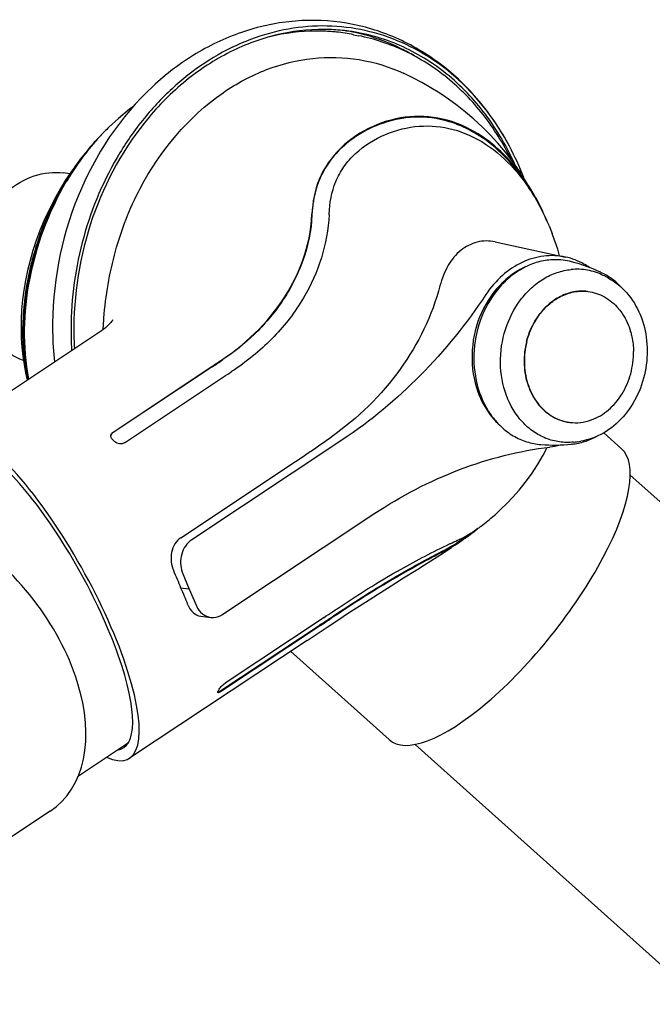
# Model space of a CAD drawing. Extents: x 0 to 420, y 0 to 297.
# Tile 9 of 11: x 351 to 372, y 113 to 145. Entities that reach past the tile are written whole.
import ezdxf

# ---------------------------------------------------------------- set-up
doc = ezdxf.new("R2010")
doc.units = 0
doc.header["$LTSCALE"] = 23.1
for name, color, linetype in [('100001_DXF_CONTINUOUS_LINE', 7, 'CONTINUOUS'), ('100002_DXF_CONTINUOUS_LINE', 7, 'CONTINUOUS'), ('100265_DXF_CONTINUOUS_LINE', 7, 'CONTINUOUS'), ('100278_DXF_CONTINUOUS_LINE', 7, 'CONTINUOUS'), ('100337_DXF_CONTINUOUS_LINE', 7, 'CONTINUOUS'), ('105-5481_DXF_CONTINUOUS_LI', 7, 'CONTINUOUS')]:
    doc.layers.add(name, color=color, linetype=linetype)

msp = doc.modelspace()

# ---------------------------------------------------------------- linework, layer by layer
at = {"layer": '100001_DXF_CONTINUOUS_LINE', "color": 7, "linetype": 'CONTINUOUS'}
for p, q in [((362.295, 144.604), (362.459, 144.572)), ((353.019, 140.063), (352.811, 140.088)), ((353.09, 140.17), (352.889, 139.869)), ((352.889, 139.869), (352.889, 139.869)), ((368.69, 138.356), (368.788, 138.109)), ((366.922, 137.834), (369.226, 137.338)), ((348.999, 131.576), (354.055, 134.933)), ((357.667, 133.751), (354.429, 131.601)), ((354.431, 131.618), (357.668, 133.768)), ((358.398, 133.658), (358.319, 133.605)), ((354.805, 131.271), (358.043, 133.421)), ((361.943, 131.377), (357.002, 128.096)), ((371.057, 131.071), (370.473, 131.594)), ((356.648, 128.168), (360.228, 130.545)), ((358.02, 125.664), (362.962, 128.945)), ((366.462, 128.543), (366.456, 128.538)), ((365.433, 127.805), (365.493, 127.846)), ((356.695, 127.044), (356.914, 126.483)), ((356.914, 126.483), (356.652, 126.52)), ((356.914, 126.483), (357.158, 125.939)), ((357.297, 125.604), (357.629, 125.564)), ((361.333, 125.564), (358.095, 123.414)), ((361.608, 125.748), (361.687, 125.801)), ((357.959, 123.169), (361.197, 125.319)), ((361.214, 125.299), (357.976, 123.149)), ((360.777, 124.813), (354.971, 120.958)), ((360.236, 124.454), (363.455, 121.569))]:
    msp.add_line(p, q, dxfattribs=at)
for points in [[(367.77, 140.073), (367.73, 140.135), (367.501, 140.455), (367.261, 140.762), (367.013, 141.055), (366.758, 141.332), (366.496, 141.595), (366.228, 141.843), (365.955, 142.076), (365.678, 142.295), (365.398, 142.5), (365.113, 142.693), (364.824, 142.873), (364.531, 143.041), (364.236, 143.197), (363.925, 143.347)], [(355.082, 142.252), (354.969, 142.167), (354.609, 141.869), (354.293, 141.58)], [(352.889, 139.869), (352.712, 139.58), (352.515, 139.23), (352.337, 138.883), (352.18, 138.542), (352.041, 138.208), (351.918, 137.876), (351.81, 137.548), (351.717, 137.223), (351.636, 136.9), (351.568, 136.577), (351.513, 136.256), (351.471, 135.937), (351.442, 135.619), (351.425, 135.304), (351.421, 134.995), (351.429, 134.691), (351.448, 134.394), (351.479, 134.105), (351.52, 133.825), (351.57, 133.554), (351.624, 133.319)], [(369.03, 137.38), (368.968, 137.594), (368.812, 138.045), (368.788, 138.109)], [(354.41, 135.259), (354.418, 135.276), (354.424, 135.287), (354.427, 135.291), (354.424, 135.287), (354.417, 135.276), (354.404, 135.258), (354.385, 135.233), (354.358, 135.201), (354.324, 135.163), (354.282, 135.119), (354.231, 135.071), (354.172, 135.019), (354.103, 134.966), (354.054, 134.932)], [(366.892, 128.894), (366.931, 128.929), (367.114, 129.097), (367.304, 129.283), (367.504, 129.491), (367.707, 129.722), (367.91, 129.973), (368.112, 130.248), (368.31, 130.547), (368.496, 130.864), (368.628, 131.119)], [(363.926, 126.852), (364.393, 127.144), (364.612, 127.281), (364.824, 127.414), (365.03, 127.545), (365.233, 127.675), (365.433, 127.805)], [(360.775, 124.811), (361.07, 125.008), (361.427, 125.244), (361.779, 125.477), (362.132, 125.708), (362.477, 125.932), (362.802, 126.142), (363.108, 126.338), (363.4, 126.522), (363.673, 126.694), (363.926, 126.852)]]:
    msp.add_lwpolyline(points, dxfattribs=at)
for centre, radius, start, end in [((361.086, 138.526), 6.197, 84.0247, 85.5718), ((361.088, 138.543), 6.181, 78.7384, 84.0226), ((359.376, 136.284), 7.341, 133.8258, 136.8711), ((359.614, 136.058), 7.668, 136.8586, 138.2559), ((359.382, 136.008), 7.534, 136.7936, 140.0333), ((359.859, 135.842), 7.995, 138.4664, 141.3159), ((359.699, 135.982), 7.783, 138.2529, 138.4546), ((359.172, 136.203), 7.247, 136.105, 136.7774), ((360.418, 135.407), 8.703, 141.3767, 147.3985), ((360.409, 135.232), 8.822, 147.3742, 148.3428), ((360.428, 135.219), 8.814, 147.3728, 148.3389), ((360.84, 135.134), 9.206, 148.3087, 149.2342), ((360.302, 135.301), 8.695, 146.3969, 147.3774), ((360.408, 135.233), 8.79, 146.7534, 147.3778), ((360.713, 135.213), 9.057, 147.3715, 148.3089), ((360.922, 135.085), 9.302, 149.2332, 149.5864), ((360.49, 135.181), 8.887, 148.3379, 148.5816), ((361.939, 135.553), 7.309, 25.5051, 28.5798), ((361.452, 135.546), 7.757, 23.9901, 26.89), ((356.224, 138.96), 5.277, 357.3839, 357.6132), ((361.721, 135.446), 7.551, 25.0428, 25.5198), ((361.269, 135.463), 7.957, 23.6472, 24.0014), ((361.203, 135.435), 8.029, 22.7107, 23.6463), ((361.643, 135.41), 7.637, 24.1568, 25.0421), ((361.585, 135.384), 7.701, 24.0036, 24.1578), ((361.51, 135.35), 7.784, 22.7124, 24.0017), ((369.334, 133.969), 15.272, 174.8506, 176.0782), ((369.514, 133.956), 15.452, 176.0761, 176.2734), ((314.913, 198.137), 77.288, 303.58472, 303.89767), ((314.592, 198.64), 77.871, 303.58483, 303.89578), ((309.745, 206.156), 87.31, 303.58561, 303.80331), ((354.491, 131.491), 0.135, 173.2801, 179.9781), ((347.636, 123.984), 10.026, 46.885, 47.4685), ((328.612, 178.229), 57.213, 303.5456, 305.1607), ((368.429, 133.382), 2.268, 277.165, 285.7268), ((361.851, 134.617), 7.626, 307.2069, 311.3795), ((359.024, 137.789), 11.863, 306.9914, 307.8522), ((359.659, 136.969), 10.826, 307.8623, 308.2311), ((361.332, 134.554), 7.86, 304.179, 305.0847), ((350.944, 159.773), 34.952, 295.0628, 295.1868), ((360.767, 135.366), 8.878, 304.6687, 305.3971), ((359.344, 141.924), 15.225, 295.1694, 295.5631), ((360.435, 135.832), 9.422, 305.0848, 305.8932), ((360.287, 136.043), 9.707, 305.3896, 305.6135), ((359.456, 137.198), 11.13, 305.6288, 307.049), ((359.485, 137.147), 11.044, 305.8846, 306.3151), ((363.804, 131.966), 4.333, 303.9559, 304.1636), ((309.905, 202.559), 92.719, 303.5862, 303.84705), ((309.709, 202.861), 93.105, 303.58584, 303.84589), ((319.342, 188.8), 75.908, 303.58498, 303.8354), ((356.199, 123.915), 1.834, 334.9637, 336.7746), ((357.63, 123.664), 0.594, 301.6071, 303.6116)]:
    msp.add_arc(centre, radius, start, end, dxfattribs=at)
for centre, major_axis, ratio, start_param, end_param in [((351.985, 126.267), (-2.954, 5.328), 0.276916, 2.777153, 6.692441), ((351.985, 126.267), (-2.763, 4.983), 0.276916, 3.025396, 6.443761), ((367.256, 126.32), (3.769, 4.778), 0.331142, 3.120752, 6.262345), ((353.111, 127.015), (-3.279, 5.115), 0.483539, -1.9639, -1.858404), ((353.111, 127.015), (-3.557, 4.928), 0.464859, -2.095362, -1.989867)]:
    msp.add_ellipse(centre, major_axis=major_axis, ratio=ratio, start_param=start_param, end_param=end_param, dxfattribs=at)
for points, knots in [([(361.565, 144.705), (361.398, 144.718), (360.725, 144.743), (360.048, 144.658), (359.557, 144.538)], [0, 0, 0, 0, 0.248279, 1, 1, 1, 1]), ([(367.447, 140.528), (367.191, 141.045), (366.587, 142.018), (365.408, 143.233), (364.017, 144.122), (362.983, 144.467), (362.459, 144.572)], [0, 0, 0, 0, 0.260929, 0.51326, 0.758657, 1, 1, 1, 1]), ([(358.027, 142.709), (358.469, 143.016), (359.409, 143.518), (360.94, 143.896), (362.486, 143.859), (363.465, 143.557), (363.925, 143.347)], [0, 0, 0, 0, 0.260142, 0.510534, 0.755301, 1, 1, 1, 1]), ([(354.124, 135.34), (354.19, 136.078), (354.437, 137.543), (355.47, 140.216), (356.893, 141.921), (358.027, 142.709)], [0, 0, 0, 0, 0.259515, 0.516232, 1, 1, 1, 1]), ([(368.37, 139.055), (368.138, 139.511), (367.607, 140.341), (366.574, 141.308), (365.387, 141.879), (364.12, 141.996), (362.891, 141.666), (361.825, 140.962), (361.098, 139.929), (360.951, 139.123), (360.934, 138.736)], [0, 0, 0, 0, 0.148502, 0.283063, 0.405854, 0.523637, 0.644287, 0.768447, 0.887549, 1, 1, 1, 1]), ([(368.073, 139.524), (367.689, 140.156), (366.842, 141.163), (365.305, 141.892), (364.037, 141.944), (363.018, 141.671), (362.15, 141.172), (361.461, 140.477), (361.039, 139.626), (360.949, 139.015), (360.935, 138.715)], [0, 0, 0, 0, 0.227482, 0.39212, 0.507803, 0.610648, 0.712891, 0.812526, 0.907615, 1, 1, 1, 1]), ([(361.496, 138.741), (361.511, 139.101), (361.606, 139.655), (361.965, 140.305), (362.476, 140.88), (363.306, 141.397), (364.428, 141.677), (365.582, 141.569), (366.671, 141.062), (367.63, 140.2), (368.134, 139.458), (368.357, 139.049)], [0, 0, 0, 0, 0.114611, 0.17332, 0.233916, 0.357089, 0.477346, 0.59517, 0.717835, 0.851957, 1, 1, 1, 1]), ([(353.608, 140.847), (353.56, 140.79), (353.367, 140.553), (353.188, 140.305), (353.06, 140.113)], [0, 0, 0, 0, 0.246404, 1, 1, 1, 1]), ([(351.5, 133.957), (351.194, 134.066), (350.609, 134.444), (350.015, 135.331), (349.741, 136.419), (349.812, 137.573), (350.216, 138.649), (350.908, 139.514), (351.811, 140.051), (352.493, 140.127), (352.811, 140.088)], [0, 0, 0, 0, 0.114555, 0.237008, 0.367908, 0.503637, 0.63849, 0.767126, 0.886974, 1, 1, 1, 1]), ([(351.666, 133.347), (351.393, 134.604), (351.545, 136.928), (352.414, 139.008), (352.906, 139.814)], [0, 0, 0, 0, 0.576755, 1, 1, 1, 1]), ([(352.9, 139.862), (352.595, 139.369), (352.078, 138.314), (351.449, 136.139), (351.404, 134.399), (351.639, 133.328)], [0, 0, 0, 0, 0.256539, 0.515401, 1, 1, 1, 1]), ([(351.68, 133.356), (351.47, 134.416), (351.537, 136.693), (352.324, 138.813), (352.9, 139.794)], [0, 0, 0, 0, 0.486965, 1, 1, 1, 1]), ([(360.935, 138.715), (360.912, 138.211), (360.702, 137.201), (360.017, 135.875), (359.093, 134.795), (358.382, 134.231), (358.018, 133.986)], [0, 0, 0, 0, 0.263326, 0.529309, 0.770685, 1, 1, 1, 1]), ([(358.02, 134.003), (358.868, 134.572), (360.272, 135.959), (360.896, 137.854), (360.934, 138.736)], [0, 0, 0, 0, 0.536475, 1, 1, 1, 1]), ([(361.495, 138.72), (361.452, 137.772), (360.967, 136.298), (359.716, 134.675), (358.866, 133.972), (358.398, 133.658)], [0, 0, 0, 0, 0.464962, 0.723363, 1, 1, 1, 1]), ([(366.922, 137.834), (366.73, 137.875), (366.321, 137.872), (365.766, 137.581), (365.347, 137.065), (365.181, 136.635), (365.12, 136.403)], [0, 0, 0, 0, 0.231273, 0.463733, 0.716448, 1, 1, 1, 1]), ([(369.226, 137.338), (368.993, 137.388), (368.499, 137.409), (367.777, 137.192), (367.125, 136.752), (366.776, 136.344), (366.624, 136.118)], [0, 0, 0, 0, 0.234979, 0.476974, 0.731525, 1, 1, 1, 1]), ([(370.011, 136.996), (369.952, 137.037), (369.708, 137.189), (369.435, 137.293), (369.226, 137.338)], [0, 0, 0, 0, 0.253829, 1, 1, 1, 1]), ([(367.866, 136.992), (367.522, 136.832), (366.884, 136.323), (366.29, 135.242), (366.093, 134), (366.256, 133.166), (366.413, 132.791)], [0, 0, 0, 0, 0.235007, 0.487916, 0.747871, 1, 1, 1, 1]), ([(365.12, 136.403), (364.862, 135.43), (363.941, 133.525), (362.423, 132.065), (361.559, 131.455)], [0, 0, 0, 0, 0.487492, 1, 1, 1, 1]), ([(366.624, 136.118), (365.993, 135.172), (364.583, 133.423), (362.855, 131.982), (361.943, 131.377)], [0, 0, 0, 0, 0.509634, 1, 1, 1, 1]), ([(366.413, 132.791), (366.449, 132.705), (366.604, 132.378), (366.825, 132.08), (367.019, 131.895)], [0, 0, 0, 0, 0.258085, 1, 1, 1, 1]), ([(354.429, 131.601), (354.419, 131.595), (354.386, 131.568), (354.362, 131.528), (354.356, 131.497)], [0, 0, 0, 0, 0.266255, 1, 1, 1, 1]), ([(354.357, 131.507), (354.361, 131.54), (354.385, 131.583), (354.421, 131.611), (354.431, 131.618)], [0, 0, 0, 0, 0.730494, 1, 1, 1, 1]), ([(354.414, 131.372), (354.405, 131.38), (354.374, 131.413), (354.356, 131.459), (354.356, 131.491)], [0, 0, 0, 0, 0.269875, 1, 1, 1, 1]), ([(354.805, 131.271), (354.759, 131.24), (354.64, 131.218), (354.53, 131.264), (354.489, 131.303)], [0, 0, 0, 0, 0.495528, 1, 1, 1, 1]), ([(362.962, 128.945), (363.837, 129.526), (365.683, 130.491), (367.706, 131.006), (368.712, 131.131)], [0, 0, 0, 0, 0.50889, 1, 1, 1, 1]), ([(366.456, 128.538), (366.437, 128.523), (366.365, 128.47), (366.291, 128.418), (366.237, 128.381)], [0, 0, 0, 0, 0.268014, 1, 1, 1, 1]), ([(356.648, 128.168), (356.569, 128.116), (356.432, 127.97), (356.29, 127.594), (356.329, 127.269), (356.413, 127.084)], [0, 0, 0, 0, 0.237429, 0.487754, 1, 1, 1, 1]), ([(357.002, 128.096), (356.844, 127.991), (356.612, 127.641), (356.624, 127.227), (356.695, 127.044)], [0, 0, 0, 0, 0.491504, 1, 1, 1, 1]), ([(365.432, 127.963), (365.461, 127.976), (365.567, 128.026), (365.673, 128.076), (365.75, 128.112)], [0, 0, 0, 0, 0.270229, 1, 1, 1, 1]), ([(365.489, 127.855), (365.514, 127.869), (365.625, 127.934), (365.733, 128.006), (365.817, 128.064)], [0, 0, 0, 0, 0.216779, 1, 1, 1, 1]), ([(366.224, 128.372), (366.196, 128.353), (366.095, 128.287), (365.991, 128.226), (365.913, 128.189)], [0, 0, 0, 0, 0.284471, 1, 1, 1, 1]), ([(361.548, 125.553), (361.904, 125.792), (362.613, 126.256), (363.67, 126.899), (364.624, 127.431), (365.225, 127.738), (365.472, 127.878)], [0, 0, 0, 0, 0.282271, 0.556286, 0.813566, 1, 1, 1, 1]), ([(365.489, 127.855), (365.287, 127.741), (364.78, 127.481), (363.899, 127), (362.793, 126.34), (361.995, 125.822), (361.565, 125.533)], [0, 0, 0, 0, 0.152929, 0.374548, 0.659541, 1, 1, 1, 1]), ([(361.687, 125.801), (362.391, 126.274), (363.612, 127.045), (364.895, 127.708), (365.432, 127.963)], [0, 0, 0, 0, 0.587756, 1, 1, 1, 1]), ([(365.472, 127.878), (365.494, 127.89), (365.588, 127.945), (365.679, 128.004), (365.748, 128.051)], [0, 0, 0, 0, 0.229626, 1, 1, 1, 1]), ([(356.876, 125.978), (356.913, 125.881), (357.017, 125.706), (357.206, 125.616), (357.297, 125.604)], [0, 0, 0, 0, 0.52883, 1, 1, 1, 1]), ([(357.158, 125.939), (357.202, 125.84), (357.328, 125.664), (357.53, 125.576), (357.629, 125.564)], [0, 0, 0, 0, 0.518569, 1, 1, 1, 1]), ([(357.629, 125.564), (357.662, 125.56), (357.799, 125.557), (357.935, 125.607), (358.02, 125.664)], [0, 0, 0, 0, 0.244722, 1, 1, 1, 1]), ([(357.884, 123.192), (357.902, 123.234), (357.971, 123.313), (358.047, 123.382), (358.095, 123.414)], [0, 0, 0, 0, 0.442411, 1, 1, 1, 1]), ([(357.856, 123.104), (357.853, 123.108), (357.853, 123.119), (357.855, 123.126), (357.856, 123.129)], [0, 0, 0, 0, 0.668263, 1, 1, 1, 1]), ([(357.854, 123.122), (357.857, 123.122), (357.871, 123.123), (357.884, 123.128), (357.895, 123.133)], [0, 0, 0, 0, 0.199065, 1, 1, 1, 1]), ([(357.976, 123.149), (357.951, 123.133), (357.92, 123.113), (357.865, 123.094), (357.856, 123.104)], [0, 0, 0, 0, 0.685082, 1, 1, 1, 1]), ([(357.856, 123.129), (357.857, 123.131), (357.858, 123.134), (357.86, 123.138), (357.86, 123.139)], [0, 0, 0, 0, 0.478703, 1, 1, 1, 1])]:
    msp.add_open_spline(points, degree=3, knots=knots, dxfattribs=at)
for points in [[(357.895, 123.133), (357.9, 123.135), (357.906, 123.138), (357.911, 123.141)], [(357.911, 123.141), (357.922, 123.146), (357.931, 123.152), (357.941, 123.158)]]:
    msp.add_open_spline(points, degree=3, dxfattribs=at)
at = {"layer": '100002_DXF_CONTINUOUS_LINE', "color": 7, "linetype": 'CONTINUOUS'}
msp.add_line((352.378, 119.236), (346.203, 115.135), dxfattribs=at)
msp.add_ellipse((348.643, 124.048), major_axis=(3.963, -4.64), ratio=0.621914, start_param=-0.075285, end_param=3.066308, dxfattribs=at)
at = {"layer": '100265_DXF_CONTINUOUS_LINE', "color": 7, "linetype": 'CONTINUOUS'}
for p, q in [((381.757, 120.877), (371.342, 130.211)), ((373.781, 112.919), (364.303, 121.413))]:
    msp.add_line(p, q, dxfattribs=at)
at = {"layer": '100278_DXF_CONTINUOUS_LINE', "color": 7, "linetype": 'CONTINUOUS'}
msp.add_line((353.3, 120.388), (354.932, 121.472), dxfattribs=at)
at = {"layer": '100337_DXF_CONTINUOUS_LINE', "color": 7, "linetype": 'CONTINUOUS'}
for centre, radius, start, end in [((361.295, 138.487), 6.29, 87.4938, 87.7905), ((361.296, 138.513), 6.264, 82.2466, 87.4961), ((361.045, 138.582), 6.23, 79.8789, 81.008), ((361.044, 138.575), 6.237, 78.2614, 79.8787), ((361.042, 138.566), 6.247, 76.7278, 78.2614), ((359.195, 136.593), 9.286, 21.1429, 28.0567), ((363.477, 135.052), 11.024, 180.8139, 185.9483), ((364.139, 134.954), 11.084, 180.8212, 183.4659), ((364.104, 134.961), 10.955, 180.8215, 183.2333)]:
    msp.add_arc(centre, radius, start, end, dxfattribs=at)
for points, knots in [([(367.39, 140.961), (366.965, 141.757), (366.143, 142.853), (364.741, 143.929), (363.595, 144.505), (362.373, 144.841), (361.109, 144.928), (359.838, 144.765), (358.159, 144.214), (356.622, 143.183), (355.353, 141.81), (354.242, 140.182), (353.288, 137.834), (353.042, 135.808), (353.057, 134.795)], [0, 0, 0, 0, 0.123216, 0.182284, 0.240024, 0.297044, 0.354053, 0.411763, 0.470786, 0.593889, 0.658645, 0.725201, 0.861829, 1, 1, 1, 1]), ([(361.537, 144.773), (360.999, 144.794), (359.898, 144.694), (358.311, 144.137), (356.839, 143.201), (355.094, 141.487), (353.541, 138.665), (353.131, 136.094), (353.15, 134.804)], [0, 0, 0, 0, 0.111785, 0.226791, 0.346383, 0.471023, 0.73194, 1, 1, 1, 1]), ([(367.39, 140.961), (367.11, 141.485), (366.453, 142.47), (365.189, 143.685), (363.71, 144.561), (362.08, 145.048), (360.38, 145.119), (358.696, 144.773), (357.105, 144.035), (356.163, 143.319), (355.727, 142.915)], [0, 0, 0, 0, 0.129459, 0.255315, 0.378404, 0.499999, 0.621594, 0.744684, 0.870541, 1, 1, 1, 1]), ([(367.582, 140.344), (367.319, 140.93), (366.681, 142.026), (365.393, 143.374), (363.857, 144.319), (362.714, 144.642), (362.141, 144.72)], [0, 0, 0, 0, 0.264745, 0.517866, 0.761481, 1, 1, 1, 1]), ([(364.282, 143.912), (364.141, 143.996), (363.569, 144.308), (362.95, 144.534), (362.476, 144.646)], [0, 0, 0, 0, 0.252603, 1, 1, 1, 1]), ([(355.727, 142.915), (354.668, 141.932), (352.984, 139.384), (352.433, 136.4), (352.455, 134.896)], [0, 0, 0, 0, 0.489873, 1, 1, 1, 1])]:
    msp.add_open_spline(points, degree=3, knots=knots, dxfattribs=at)
at = {"layer": '105-5481_DXF_CONTINUOUS_LI', "color": 7, "linetype": 'CONTINUOUS'}
for p, q in [((369.299, 131.944), (369.302, 131.944)), ((369.363, 131.935), (369.364, 131.935)), ((369.487, 131.289), (369.542, 131.295)), ((369.438, 131.226), (369.423, 131.224))]:
    msp.add_line(p, q, dxfattribs=at)
for centre, radius, start, end in [((368.9, 135.197), 2.055, 75.2774, 90.9988), ((367.991, 131.733), 5.637, 64.9448, 75.2969), ((368.055, 131.871), 5.429, 61.8763, 63.7711), ((369.564, 134.48), 1.82, 39.5217, 40.2397), ((370.234, 134.064), 2.324, 145.2433, 145.6028), ((369.137, 134.255), 2.307, 15.9486, 16.3156), ((370.495, 133.935), 2.624, 166.4009, 180.7769), ((370.495, 133.934), 2.617, 166.3897, 180.7979), ((370.496, 133.935), 2.617, 165.9895, 166.4114), ((369.547, 133.381), 1.458, 257.8645, 258.9206), ((369.547, 133.38), 1.457, 258.9206, 260.2068), ((369.547, 133.38), 1.457, 260.3365, 262.7396), ((369.514, 133.564), 1.645, 289.5581, 289.8835), ((368.859, 136.696), 5.444, 277.2098, 278.0511), ((368.863, 136.668), 5.416, 278.0509, 279.1045), ((368.845, 136.833), 5.638, 265.6841, 275.8819)]:
    msp.add_arc(centre, radius, start, end, dxfattribs=at)
for points, knots in [([(368.864, 137.252), (368.702, 137.25), (368.375, 137.205), (367.904, 137.03), (367.465, 136.752), (366.936, 136.254), (366.44, 135.436), (366.178, 134.31), (366.269, 133.171), (366.645, 132.318), (367.102, 131.788), (367.5, 131.486), (367.945, 131.284), (368.262, 131.223), (368.421, 131.211)], [0, 0, 0, 0, 0.056987, 0.115566, 0.176284, 0.239337, 0.371112, 0.507238, 0.641488, 0.768478, 0.828788, 0.887033, 0.943815, 1, 1, 1, 1]), ([(369.487, 131.289), (369.335, 131.273), (369.026, 131.279), (368.576, 131.398), (368.161, 131.623), (367.669, 132.057), (367.224, 132.818), (367.039, 133.888), (367.202, 134.985), (367.619, 135.81), (368.092, 136.335), (368.496, 136.639), (368.938, 136.847), (369.251, 136.916), (369.406, 136.931)], [0, 0, 0, 0, 0.056523, 0.112925, 0.170228, 0.22927, 0.353673, 0.486585, 0.623156, 0.756786, 0.821004, 0.882846, 0.942365, 1, 1, 1, 1]), ([(370.454, 136.74), (370.293, 136.82), (369.948, 136.935), (369.585, 136.949), (369.406, 136.931)], [0, 0, 0, 0, 0.500312, 1, 1, 1, 1]), ([(371.057, 136.342), (370.96, 136.446), (370.748, 136.635), (370.504, 136.78), (370.378, 136.839)], [0, 0, 0, 0, 0.505522, 1, 1, 1, 1]), ([(370.614, 136.658), (370.846, 136.535), (371.275, 136.183), (371.709, 135.459), (371.919, 134.603), (371.888, 133.701), (371.623, 132.838), (371.146, 132.097), (370.499, 131.554), (369.979, 131.362), (369.72, 131.32)], [0, 0, 0, 0, 0.116157, 0.238601, 0.367365, 0.500001, 0.632637, 0.7614, 0.883843, 1, 1, 1, 1]), ([(369.946, 136.215), (369.797, 136.233), (369.488, 136.222), (369.041, 136.066), (368.637, 135.786), (368.416, 135.533), (368.319, 135.393)], [0, 0, 0, 0, 0.23527, 0.478121, 0.732723, 1, 1, 1, 1]), ([(368.324, 135.389), (368.422, 135.529), (368.643, 135.783), (369.047, 136.065), (369.494, 136.221), (369.805, 136.232), (369.954, 136.214)], [0, 0, 0, 0, 0.267302, 0.521923, 0.764762, 1, 1, 1, 1]), ([(369.954, 136.214), (370.143, 136.191), (370.523, 136.065), (370.826, 135.807), (370.954, 135.656)], [0, 0, 0, 0, 0.490132, 1, 1, 1, 1]), ([(370.969, 135.639), (371.011, 135.587), (371.176, 135.363), (371.292, 135.105), (371.351, 134.903)], [0, 0, 0, 0, 0.243121, 1, 1, 1, 1]), ([(367.944, 134.552), (367.963, 134.628), (368.048, 134.924), (368.188, 135.204), (368.319, 135.393)], [0, 0, 0, 0, 0.254, 1, 1, 1, 1]), ([(367.956, 134.569), (367.974, 134.641), (368.058, 134.925), (368.191, 135.195), (368.316, 135.377)], [0, 0, 0, 0, 0.253856, 1, 1, 1, 1]), ([(371.355, 134.889), (371.369, 134.838), (371.421, 134.629), (371.445, 134.412), (371.447, 134.25)], [0, 0, 0, 0, 0.246746, 1, 1, 1, 1]), ([(370.073, 132.017), (370.275, 132.09), (370.664, 132.325), (371.107, 132.858), (371.389, 133.521), (371.451, 134.007), (371.447, 134.25)], [0, 0, 0, 0, 0.231567, 0.478742, 0.737661, 1, 1, 1, 1]), ([(367.871, 133.899), (367.874, 133.669), (367.941, 133.218), (368.224, 132.618), (368.597, 132.235), (368.949, 132.039), (369.138, 131.978), (369.233, 131.957)], [0, 0, 0, 0, 0.270789, 0.527962, 0.769166, 0.885453, 1, 1, 1, 1]), ([(367.878, 133.898), (367.882, 133.668), (367.949, 133.217), (368.231, 132.616), (368.605, 132.234), (368.957, 132.037), (369.145, 131.976), (369.24, 131.956)], [0, 0, 0, 0, 0.270793, 0.527968, 0.769174, 0.885466, 1, 1, 1, 1]), ([(369.364, 131.935), (369.48, 131.92), (369.719, 131.919), (369.952, 131.974), (370.064, 132.014)], [0, 0, 0, 0, 0.494867, 1, 1, 1, 1]), ([(369.438, 131.226), (369.576, 131.241), (369.854, 131.299), (370.115, 131.408), (370.241, 131.474)], [0, 0, 0, 0, 0.49448, 1, 1, 1, 1])]:
    msp.add_open_spline(points, degree=3, knots=knots, dxfattribs=at)

doc.saveas('drawing.dxf')
